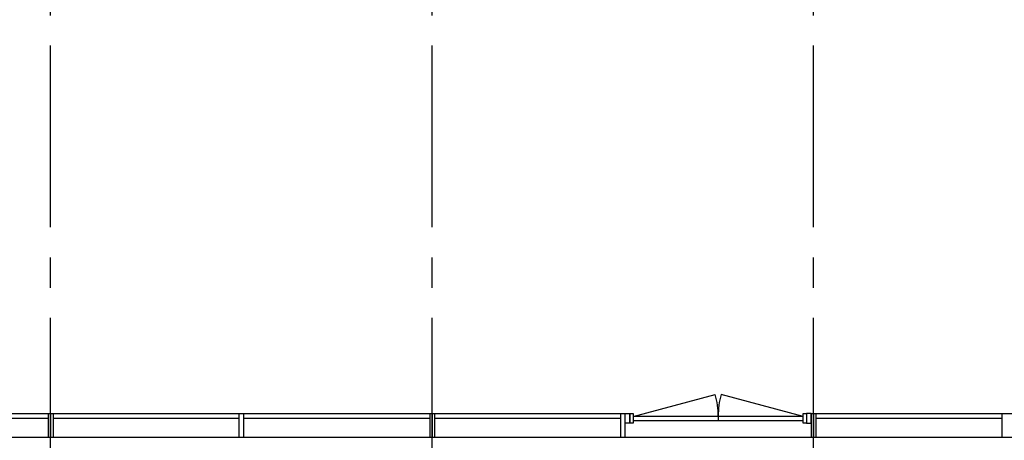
# Model space of a CAD drawing. Header units: millimetres. Extents: x 7256 to 213640, y 21030 to 164335.
# Tile 68 of 70: x 197065 to 207390, y 144723 to 149136. Entities that reach past the tile are written whole.
import ezdxf

# ---------------------------------------------------------------- set-up
doc = ezdxf.new("R2010")
doc.units = ezdxf.units.MM
doc.header["$LTSCALE"] = 100
doc.linetypes.add('a1_xvaa-str_1_100$0$CENTER2', pattern=[28.575, 19.05, -3.175, 3.175, -3.175])
doc.layers.add('AL31----_BUITENKOZIJNEN', color=1, linetype='Continuous')
doc.layers.add('X--L$7--_STRAMIEN', color=1, linetype='a1_xvaa-str_1_100$0$CENTER2', plot=False)

# ---------------------------------------------------------------- blocks, each defined once
blk = doc.blocks.new('*U187')
at = {"layer": 'AL31----_BUITENKOZIJNEN'}
for points in [[(-1815, 21), (-955, 251)], [(-35, 21), (-895, 251)], [(-925, 21), (-925, -21)]]:
    blk.add_lwpolyline(points, dxfattribs=at)
for points in [[(-1850, 50), (-1815, 50), (-1815, -50), (-1850, -50)], [(-1815, 21), (-1815, -21), (-35, -21), (-35, 21)], [(-35, 50), (0, 50), (0, -50), (-35, -50)]]:
    blk.add_lwpolyline(points, close=True, dxfattribs=at)
for centre, start, end in [((-1815, 21), 359.9992, 15), ((-35, 21), 165, 180.0008)]:
    blk.add_arc(centre, 890, start, end, dxfattribs=at)
blk = doc.blocks.new('$7-str_dna')
at = {"layer": 'X--L$7--_STRAMIEN'}
for points in [[(188600, -7000), (188600, 15100)], [(192600, -7000), (192600, 15100)], [(196600, -7000), (196600, 15100)]]:
    blk.add_lwpolyline(points, dxfattribs=at)

msp = doc.modelspace()

# ---------------------------------------------------------------- linework, layer by layer
at = {"layer": 'AL31----_BUITENKOZIJNEN'}
for points in [[(193390, 145003), (197390, 145003), (197390, 144753), (193390, 144753)], [(197390, 145003), (201390, 145003), (201390, 144753), (197390, 144753)], [(203415, 145003), (203465, 145003), (203465, 144903), (203415, 144903)], [(205365, 145003), (205315, 145003), (205315, 144903), (205365, 144903)], [(205390, 145003), (209515, 145003), (209515, 144453), (209265, 144453), (209265, 144753), (205390, 144753)]]:
    msp.add_lwpolyline(points, close=True, dxfattribs=at)
for points in [[(197365, 145003), (197365, 144753)], [(197415, 145003), (197415, 144753)], [(199365, 145003), (199365, 144753)], [(199415, 144753), (199415, 145003)], [(201365, 145003), (201365, 144753)], [(205365, 145003), (205390, 145003), (205390, 144753), (201390, 144753), (201390, 145003), (203415, 145003)], [(201415, 145003), (201415, 144753)], [(203365, 145003), (203365, 144753)], [(203415, 144753), (203415, 145003)], [(205365, 145003), (205365, 144753)], [(205415, 145003), (205415, 144753)], [(207365, 145003), (207365, 144753)], [(197365, 144953), (195415, 144953)], [(199365, 144953), (197415, 144953)], [(201365, 144953), (199415, 144953)], [(203365, 144953), (201415, 144953)], [(207365, 144953), (205415, 144953)]]:
    msp.add_lwpolyline(points, dxfattribs=at)

# ---------------------------------------------------------------- block references
msp.add_blockref('*U187', (205315, 144953), dxfattribs=at)
at = {"layer": 'X--L$7--_STRAMIEN'}
msp.add_blockref('$7-str_dna', (8790, 148244), dxfattribs=at)

doc.saveas('drawing.dxf')
